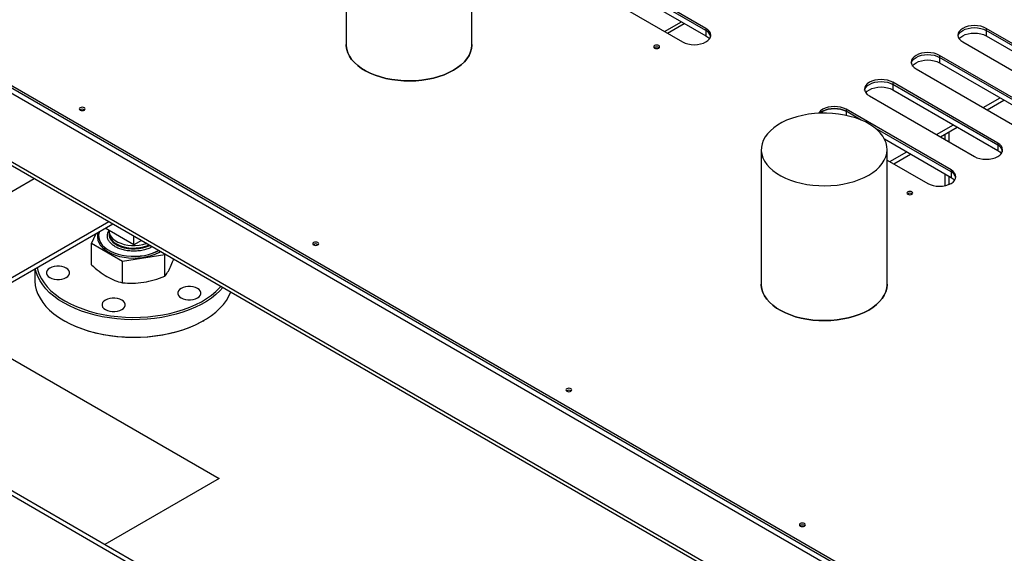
# Model space of a CAD drawing. Header units: millimetres. Extents: x 0 to 849, y 0 to 594.
# Tile 33 of 84: x 341 to 363, y 504 to 516. Entities that reach past the tile are written whole.
import ezdxf

# ---------------------------------------------------------------- set-up
doc = ezdxf.new("R2010")
doc.units = ezdxf.units.MM
doc.layers.add('TRAIT-FORT', color=4, linetype='Continuous', lineweight=25)

msp = doc.modelspace()

# ---------------------------------------------------------------- linework, layer by layer
at = {"layer": 'TRAIT-FORT', "color": 4, "linetype": 'Continuous', "lineweight": 25}
for p, q in [((326.801, 522.525), (373.52, 495.554)), ((326.801, 522.481), (373.52, 495.51)), ((326.801, 522.364), (373.52, 495.394)), ((371.45, 495.102), (329.907, 519.084)), ((329.951, 518.986), (371.45, 495.029)), ((348.313, 518.093), (348.313, 515.177)), ((351.034, 515.177), (351.034, 518.093)), ((356.095, 515.527), (354.201, 516.62)), ((356.095, 515.483), (354.201, 516.576)), ((353.696, 516.329), (355.59, 515.235)), ((354.201, 516.46), (356.095, 515.366)), ((355.199, 515.461), (355.565, 515.672)), ((355.262, 515.425), (355.628, 515.636)), ((356.095, 515.527), (356.095, 515.483)), ((356.095, 515.483), (356.095, 515.366)), ((364.429, 514.215), (362.156, 515.527)), ((362.156, 515.527), (362.156, 515.483)), ((364.429, 514.171), (362.156, 515.483)), ((362.156, 515.483), (362.156, 515.366)), ((361.651, 515.235), (363.924, 513.923)), ((362.156, 515.366), (364.429, 514.054)), ((363.419, 513.632), (361.146, 514.944)), ((361.146, 514.944), (361.146, 514.9)), ((363.419, 513.588), (361.146, 514.9)), ((361.146, 514.9), (361.146, 514.783)), ((361.146, 514.783), (363.419, 513.471)), ((360.641, 514.652), (362.914, 513.34)), ((362.409, 513.048), (360.136, 514.361)), ((360.136, 514.361), (360.136, 514.317)), ((362.409, 513.005), (360.136, 514.317)), ((360.136, 514.317), (360.136, 514.2)), ((360.136, 514.2), (362.409, 512.888)), ((359.631, 514.069), (361.904, 512.757)), ((362.093, 513.814), (362.46, 514.025)), ((362.177, 513.765), (362.543, 513.977)), ((361.399, 512.465), (359.126, 513.777)), ((359.126, 513.777), (359.126, 513.734)), ((359.453, 513.544), (359.126, 513.734)), ((359.126, 513.734), (359.126, 513.646)), ((361.399, 512.422), (359.754, 513.371)), ((361.083, 513.23), (361.449, 513.442)), ((361.167, 513.182), (361.533, 513.394)), ((359.955, 513.138), (361.399, 512.305)), ((361.264, 513.238), (361.264, 513.126)), ((361.348, 513.287), (361.348, 513.078)), ((357.293, 512.909), (357.293, 509.993)), ((360.014, 509.993), (360.014, 512.909)), ((362.409, 513.048), (362.409, 513.005)), ((362.409, 513.005), (362.409, 512.888)), ((360.014, 512.681), (360.894, 512.174)), ((360.073, 512.647), (360.439, 512.859)), ((360.157, 512.599), (360.523, 512.81)), ((361.399, 512.465), (361.399, 512.422)), ((335.471, 508.764), (341.564, 512.282)), ((361.264, 512.382), (361.264, 512.125)), ((361.348, 512.334), (361.348, 512.149)), ((361.399, 512.422), (361.399, 512.305)), ((337.087, 507.831), (343.18, 511.349)), ((337.171, 507.783), (343.264, 511.3)), ((343.721, 510.844), (343.097, 511.204)), ((342.805, 510.874), (342.907, 511.094)), ((342.958, 511.039), (342.958, 511.036)), ((343.185, 511.153), (343.185, 511.141)), ((343.185, 511.086), (343.185, 511.068)), ((343.721, 510.844), (343.721, 511.037)), ((343.475, 510.487), (342.805, 510.874)), ((342.805, 510.412), (342.805, 510.874)), ((343.888, 510.94), (343.721, 510.844)), ((344.392, 510.629), (343.475, 510.487)), ((344.399, 510.645), (344.392, 510.629)), ((344.392, 510.167), (344.392, 510.629)), ((341.578, 510.327), (341.578, 510.086)), ((343.475, 510.025), (343.475, 510.487)), ((339.645, 509.211), (345.565, 505.793)), ((342.205, 509.211), (342.231, 509.196)), ((345.211, 509.196), (345.236, 509.211)), ((335.185, 508.833), (372.881, 487.071)), ((372.881, 487.168), (335.328, 508.847)), ((345.565, 505.793), (343.091, 504.365))]:
    msp.add_line(p, q, dxfattribs=at)
at = {"layer": 'TRAIT-FORT', "color": 4, "linetype": 'Continuous', "lineweight": 25, "flags": 128}
for points in [[(355.59, 515.235), (355.644, 515.21), (355.706, 515.191), (355.773, 515.179), (355.843, 515.175), (355.912, 515.179), (355.979, 515.191), (356.041, 515.21), (356.095, 515.235), (356.14, 515.266), (356.173, 515.302), (356.193, 515.341), (356.2, 515.381), (356.193, 515.421), (356.173, 515.46), (356.14, 515.496), (356.095, 515.527)], [(362.156, 515.527), (362.102, 515.552), (362.04, 515.572), (361.973, 515.583), (361.904, 515.587), (361.834, 515.583), (361.767, 515.572), (361.705, 515.552), (361.651, 515.527), (361.607, 515.496), (361.574, 515.46), (361.553, 515.421), (361.547, 515.381), (361.553, 515.341), (361.574, 515.302), (361.607, 515.266), (361.651, 515.235)], [(361.549, 515.359), (361.553, 515.378), (361.574, 515.416), (361.607, 515.452), (361.651, 515.483), (361.705, 515.509), (361.767, 515.528), (361.834, 515.539), (361.904, 515.543), (361.973, 515.539), (362.04, 515.528), (362.102, 515.509), (362.156, 515.483)], [(361.577, 515.303), (361.607, 515.335), (361.651, 515.366), (361.705, 515.392), (361.767, 515.411), (361.834, 515.423), (361.904, 515.427), (361.973, 515.423), (362.04, 515.411), (362.102, 515.392), (362.156, 515.366)], [(356.095, 515.366), (356.14, 515.335), (356.17, 515.303)], [(348.313, 515.177), (348.313, 515.148), (348.325, 515.073), (348.348, 514.998), (348.384, 514.925), (348.432, 514.855), (348.492, 514.787), (348.563, 514.723), (348.644, 514.663), (348.735, 514.608), (348.834, 514.559), (348.941, 514.515), (349.056, 514.477), (349.175, 514.446), (349.3, 514.422), (349.428, 514.404), (349.558, 514.394), (349.69, 514.391), (349.821, 514.396), (349.951, 514.408), (350.078, 514.427), (350.202, 514.453), (350.32, 514.486), (350.433, 514.525), (350.538, 514.57), (350.635, 514.622)], [(350.635, 514.622), (350.538, 514.57), (350.433, 514.525), (350.32, 514.486), (350.202, 514.453), (350.078, 514.427), (349.951, 514.408), (349.821, 514.396), (349.69, 514.391), (349.558, 514.394), (349.428, 514.404), (349.3, 514.422), (349.175, 514.446), (349.056, 514.477), (348.941, 514.515), (348.834, 514.559), (348.735, 514.608), (348.644, 514.663), (348.563, 514.723), (348.492, 514.787), (348.432, 514.855), (348.384, 514.925), (348.348, 514.998), (348.325, 515.073), (348.313, 515.148), (348.313, 515.177)], [(350.635, 514.622), (350.724, 514.678), (350.802, 514.739), (350.87, 514.804), (350.927, 514.872), (350.972, 514.943), (351.005, 515.017), (351.026, 515.092), (351.034, 515.167), (351.034, 515.177)], [(351.034, 515.177), (351.034, 515.167), (351.026, 515.092), (351.005, 515.017), (350.972, 514.943), (350.927, 514.872), (350.87, 514.804), (350.802, 514.739), (350.724, 514.678), (350.635, 514.622)], [(355.076, 515.102), (355.09, 515.114), (355.095, 515.128), (355.09, 515.142), (355.076, 515.154), (355.055, 515.162), (355.031, 515.165), (355.006, 515.162), (354.985, 515.154), (354.971, 515.142), (354.966, 515.128), (354.971, 515.114), (354.985, 515.102), (355.006, 515.094), (355.031, 515.091), (355.055, 515.094), (355.076, 515.102)], [(361.146, 514.944), (361.092, 514.969), (361.03, 514.988), (360.963, 515), (360.894, 515.004), (360.824, 515), (360.757, 514.988), (360.695, 514.969), (360.641, 514.944), (360.597, 514.912), (360.564, 514.877), (360.543, 514.838), (360.536, 514.798), (360.543, 514.758), (360.564, 514.719), (360.597, 514.683), (360.641, 514.652)], [(360.538, 514.776), (360.543, 514.794), (360.564, 514.833), (360.597, 514.869), (360.641, 514.9), (360.695, 514.926), (360.757, 514.945), (360.824, 514.956), (360.894, 514.96), (360.963, 514.956), (361.03, 514.945), (361.092, 514.926), (361.146, 514.9)], [(360.561, 514.713), (360.564, 514.716), (360.597, 514.752), (360.641, 514.783), (360.695, 514.809), (360.757, 514.828), (360.824, 514.84), (360.894, 514.844), (360.963, 514.84), (361.03, 514.828), (361.092, 514.809), (361.146, 514.783)], [(360.136, 514.361), (360.082, 514.386), (360.02, 514.405), (359.953, 514.417), (359.883, 514.421), (359.814, 514.417), (359.747, 514.405), (359.685, 514.386), (359.631, 514.361), (359.586, 514.329), (359.553, 514.294), (359.533, 514.255), (359.526, 514.215), (359.533, 514.175), (359.553, 514.136), (359.586, 514.1), (359.631, 514.069)], [(359.528, 514.193), (359.533, 514.211), (359.553, 514.25), (359.586, 514.286), (359.631, 514.317), (359.685, 514.342), (359.747, 514.361), (359.814, 514.373), (359.883, 514.377), (359.953, 514.373), (360.02, 514.361), (360.082, 514.342), (360.136, 514.317)], [(359.556, 514.137), (359.586, 514.169), (359.631, 514.2), (359.685, 514.226), (359.747, 514.245), (359.814, 514.257), (359.883, 514.261), (359.953, 514.257), (360.02, 514.245), (360.082, 514.226), (360.136, 514.2)], [(342.65, 513.76), (342.663, 513.772), (342.668, 513.786), (342.663, 513.8), (342.65, 513.812), (342.629, 513.82), (342.604, 513.823), (342.579, 513.82), (342.559, 513.812), (342.545, 513.8), (342.54, 513.786), (342.545, 513.772), (342.559, 513.76), (342.579, 513.751), (342.604, 513.749), (342.629, 513.751), (342.65, 513.76)], [(359.126, 513.777), (359.072, 513.803), (359.01, 513.822), (358.943, 513.834), (358.873, 513.838), (358.804, 513.834), (358.737, 513.822), (358.675, 513.803), (358.621, 513.777), (358.576, 513.746), (358.543, 513.71), (358.531, 513.691)], [(359.126, 513.734), (359.072, 513.759), (359.01, 513.778), (358.943, 513.79), (358.873, 513.794), (358.804, 513.79), (358.737, 513.778), (358.675, 513.759), (358.621, 513.734), (358.576, 513.702), (358.566, 513.693)], [(358.566, 513.693), (358.576, 513.702), (358.621, 513.734), (358.675, 513.759), (358.737, 513.778), (358.804, 513.79), (358.873, 513.794), (358.943, 513.79), (359.01, 513.778), (359.072, 513.759), (359.126, 513.734)], [(359.616, 512.354), (359.704, 512.41), (359.783, 512.471), (359.851, 512.536), (359.908, 512.604), (359.953, 512.675), (359.986, 512.749), (360.006, 512.824), (360.014, 512.899), (360.009, 512.975), (359.992, 513.051), (359.962, 513.124), (359.92, 513.196), (359.866, 513.266), (359.801, 513.331), (359.725, 513.393), (359.639, 513.451), (359.544, 513.503), (359.44, 513.55), (359.329, 513.591), (359.212, 513.625), (359.09, 513.653), (358.963, 513.674), (358.834, 513.688), (358.703, 513.694), (358.571, 513.693), (358.441, 513.685), (358.312, 513.669), (358.186, 513.647), (358.065, 513.617), (357.95, 513.581), (357.841, 513.539), (357.739, 513.491), (357.646, 513.437), (357.562, 513.378), (357.489, 513.315), (357.427, 513.249), (357.376, 513.179), (357.336, 513.106), (357.31, 513.032), (357.295, 512.956), (357.294, 512.881), (357.305, 512.805), (357.329, 512.73), (357.365, 512.657), (357.413, 512.587), (357.472, 512.519), (357.543, 512.455), (357.624, 512.395), (357.715, 512.34), (357.814, 512.291), (357.922, 512.247), (358.036, 512.209), (358.156, 512.178), (358.28, 512.154), (358.408, 512.136), (358.539, 512.126), (358.67, 512.124), (358.801, 512.128), (358.931, 512.14), (359.058, 512.159), (359.182, 512.185), (359.3, 512.218), (359.413, 512.257), (359.518, 512.303), (359.616, 512.354)], [(361.904, 512.757), (361.958, 512.731), (362.02, 512.712), (362.087, 512.7), (362.156, 512.696), (362.226, 512.7), (362.293, 512.712), (362.355, 512.731), (362.409, 512.757), (362.453, 512.788), (362.486, 512.824), (362.506, 512.862), (362.513, 512.903), (362.506, 512.943), (362.486, 512.982), (362.453, 513.017), (362.409, 513.048)], [(362.409, 512.888), (362.453, 512.857), (362.485, 512.822)], [(360.894, 512.174), (360.948, 512.148), (361.009, 512.129), (361.076, 512.117), (361.146, 512.113), (361.216, 512.117), (361.283, 512.129), (361.344, 512.148), (361.399, 512.174), (361.443, 512.205), (361.476, 512.241), (361.496, 512.279), (361.503, 512.319), (361.496, 512.36), (361.476, 512.398), (361.443, 512.434), (361.399, 512.465)], [(361.399, 512.305), (361.443, 512.274), (361.473, 512.242)], [(360.553, 511.94), (360.567, 511.952), (360.572, 511.966), (360.567, 511.98), (360.553, 511.992), (360.533, 512), (360.508, 512.003), (360.483, 512), (360.462, 511.992), (360.449, 511.98), (360.444, 511.966), (360.449, 511.952), (360.462, 511.94), (360.483, 511.932), (360.508, 511.929), (360.533, 511.932), (360.553, 511.94)], [(342.955, 511.122), (342.938, 511.067), (342.934, 511.009), (342.942, 510.951), (342.962, 510.894), (342.996, 510.839), (343.041, 510.786), (343.097, 510.738), (343.164, 510.694)], [(342.958, 511.036), (342.961, 511.001), (342.975, 510.945), (343.001, 510.891), (343.039, 510.839), (343.089, 510.79), (343.148, 510.746), (343.217, 510.706), (343.295, 510.671), (343.379, 510.643), (343.469, 510.621), (343.563, 510.606), (343.66, 510.598), (343.758, 510.597), (343.855, 510.603), (343.95, 510.616), (344.041, 510.637), (344.127, 510.664), (344.206, 510.697), (344.26, 510.725)], [(342.976, 511.134), (342.97, 511.116), (342.959, 511.06), (342.961, 511.004), (342.975, 510.948), (343.001, 510.894), (343.039, 510.842), (343.089, 510.793), (343.148, 510.749), (343.217, 510.709), (343.295, 510.674), (343.379, 510.646), (343.469, 510.624), (343.563, 510.609), (343.66, 510.6), (343.758, 510.6), (343.855, 510.606), (343.95, 510.619), (344.041, 510.64), (344.127, 510.667), (344.206, 510.7), (344.258, 510.727)], [(343.185, 511.141), (343.188, 511.112), (343.202, 511.065), (343.228, 511.02), (343.266, 510.978), (343.314, 510.94), (343.372, 510.907), (343.438, 510.879), (343.511, 510.857), (343.589, 510.842), (343.67, 510.833), (343.752, 510.833), (343.833, 510.839), (343.912, 510.852), (343.986, 510.872), (343.998, 510.877)], [(343.185, 511.086), (343.19, 511.045), (343.207, 510.998), (343.236, 510.954), (343.277, 510.913), (343.328, 510.876), (343.388, 510.844), (343.456, 510.817), (343.53, 510.797), (343.609, 510.784), (343.69, 510.777), (343.772, 510.778), (343.853, 510.786), (343.931, 510.801), (344.003, 510.823), (344.054, 510.844)], [(343.185, 511.067), (343.188, 511.039), (343.202, 510.992), (343.228, 510.947), (343.266, 510.905), (343.314, 510.867), (343.372, 510.834), (343.438, 510.806), (343.511, 510.784), (343.589, 510.769), (343.67, 510.761), (343.752, 510.76), (343.833, 510.766), (343.912, 510.779), (343.986, 510.8), (344.054, 510.826), (344.071, 510.834)], [(347.7, 510.844), (347.714, 510.856), (347.719, 510.87), (347.714, 510.884), (347.7, 510.896), (347.679, 510.904), (347.655, 510.907), (347.63, 510.904), (347.609, 510.896), (347.595, 510.884), (347.591, 510.87), (347.595, 510.856), (347.609, 510.844), (347.63, 510.836), (347.655, 510.833), (347.679, 510.836), (347.7, 510.844)], [(343.164, 510.694), (343.24, 510.656), (343.324, 510.623), (343.414, 510.597), (343.509, 510.578), (343.608, 510.566), (343.708, 510.561), (343.809, 510.564), (343.908, 510.574), (344.005, 510.592), (344.096, 510.616), (344.182, 510.647), (344.26, 510.684), (344.295, 510.705)], [(342.206, 509.59), (342.094, 509.66), (341.992, 509.734), (341.9, 509.812), (341.819, 509.895), (341.749, 509.98), (341.691, 510.069), (341.644, 510.16), (341.61, 510.253), (341.59, 510.334)], [(341.627, 510.355), (341.642, 510.294), (341.675, 510.202), (341.721, 510.111), (341.778, 510.023), (341.847, 509.937), (341.927, 509.855), (342.019, 509.777), (342.12, 509.703), (342.231, 509.634)], [(341.906, 510.138), (341.949, 510.118), (342, 510.104), (342.054, 510.097), (342.11, 510.097), (342.165, 510.104), (342.215, 510.118), (342.259, 510.138), (342.294, 510.164), (342.318, 510.193), (342.331, 510.224), (342.331, 510.257), (342.318, 510.288), (342.294, 510.317), (342.259, 510.342), (342.215, 510.363), (342.165, 510.377), (342.11, 510.384), (342.054, 510.384), (342, 510.377), (341.949, 510.363), (341.906, 510.342), (341.871, 510.317), (341.846, 510.288), (341.834, 510.257), (341.834, 510.224), (341.846, 510.193), (341.871, 510.164), (341.906, 510.138)], [(341.578, 510.086), (341.578, 510.062), (341.588, 509.967), (341.61, 509.873), (341.644, 509.781), (341.691, 509.69), (341.749, 509.601), (341.819, 509.516), (341.9, 509.433), (341.992, 509.355), (342.094, 509.28), (342.206, 509.211)], [(345.648, 509.924), (345.583, 509.853), (345.497, 509.773), (345.4, 509.696), (345.293, 509.624), (345.177, 509.557), (345.052, 509.495), (344.92, 509.439), (344.78, 509.389), (344.635, 509.346), (344.484, 509.309), (344.328, 509.278), (344.169, 509.255), (344.007, 509.239), (343.844, 509.23), (343.68, 509.228), (343.516, 509.233), (343.353, 509.246), (343.193, 509.266), (343.035, 509.293), (342.882, 509.326), (342.733, 509.367), (342.591, 509.414), (342.455, 509.467), (342.326, 509.526), (342.206, 509.59)], [(342.231, 509.634), (342.351, 509.57), (342.479, 509.511), (342.615, 509.459), (342.757, 509.412), (342.905, 509.372), (343.058, 509.339), (343.215, 509.313), (343.375, 509.294), (343.537, 509.282), (343.7, 509.278), (343.864, 509.28), (344.026, 509.29), (344.187, 509.308), (344.345, 509.332), (344.499, 509.363), (344.648, 509.402), (344.792, 509.446), (344.93, 509.497), (345.06, 509.555), (345.182, 509.617), (345.295, 509.685), (345.399, 509.758), (345.493, 509.835), (345.576, 509.917), (345.605, 509.949)], [(344.744, 509.699), (344.787, 509.679), (344.838, 509.665), (344.892, 509.658), (344.948, 509.658), (345.003, 509.665), (345.053, 509.679), (345.097, 509.699), (345.132, 509.725), (345.156, 509.754), (345.169, 509.785), (345.169, 509.818), (345.156, 509.849), (345.132, 509.878), (345.097, 509.903), (345.053, 509.924), (345.003, 509.938), (344.948, 509.945), (344.892, 509.945), (344.838, 509.938), (344.787, 509.924), (344.744, 509.903), (344.709, 509.878), (344.685, 509.849), (344.672, 509.818), (344.672, 509.785), (344.685, 509.754), (344.709, 509.725), (344.744, 509.699)], [(357.293, 509.993), (357.294, 509.964), (357.305, 509.889), (357.329, 509.814), (357.365, 509.741), (357.413, 509.67), (357.472, 509.603), (357.543, 509.539), (357.624, 509.479), (357.715, 509.424), (357.814, 509.374), (357.922, 509.331), (358.036, 509.293), (358.156, 509.262), (358.28, 509.237), (358.408, 509.22), (358.539, 509.21), (358.67, 509.207), (358.801, 509.212), (358.931, 509.224), (359.058, 509.243), (359.182, 509.269), (359.3, 509.302), (359.413, 509.341), (359.518, 509.386), (359.616, 509.437)], [(359.616, 509.437), (359.518, 509.386), (359.413, 509.341), (359.3, 509.302), (359.182, 509.269), (359.058, 509.243), (358.931, 509.224), (358.801, 509.212), (358.67, 509.207), (358.539, 509.21), (358.408, 509.22), (358.28, 509.237), (358.156, 509.262), (358.036, 509.293), (357.922, 509.331), (357.814, 509.374), (357.715, 509.424), (357.624, 509.479), (357.543, 509.539), (357.472, 509.603), (357.413, 509.67), (357.365, 509.741), (357.329, 509.814), (357.305, 509.889), (357.294, 509.964), (357.293, 509.993)], [(359.616, 509.437), (359.704, 509.494), (359.783, 509.554), (359.851, 509.619), (359.908, 509.688), (359.953, 509.759), (359.986, 509.833), (360.006, 509.908), (360.014, 509.983), (360.014, 509.993)], [(360.014, 509.993), (360.014, 509.983), (360.006, 509.908), (359.986, 509.833), (359.953, 509.759), (359.908, 509.688), (359.851, 509.619), (359.783, 509.554), (359.704, 509.494), (359.616, 509.437)], [(342.206, 509.211), (342.326, 509.147), (342.455, 509.088), (342.591, 509.035), (342.733, 508.988), (342.882, 508.947), (343.035, 508.914), (343.193, 508.887), (343.353, 508.867), (343.516, 508.854), (343.68, 508.849), (343.844, 508.851), (344.007, 508.86), (344.169, 508.876), (344.328, 508.899), (344.484, 508.93), (344.635, 508.967), (344.78, 509.01), (344.92, 509.06), (345.052, 509.116), (345.177, 509.178), (345.293, 509.245), (345.4, 509.317), (345.497, 509.393), (345.583, 509.474), (345.659, 509.558), (345.723, 509.645), (345.776, 509.735), (345.816, 509.827), (345.816, 509.827)], [(343.105, 509.446), (343.149, 509.426), (343.199, 509.412), (343.254, 509.405), (343.31, 509.405), (343.364, 509.412), (343.415, 509.426), (343.459, 509.446), (343.494, 509.471), (343.518, 509.5), (343.53, 509.532), (343.53, 509.564), (343.518, 509.596), (343.494, 509.625), (343.459, 509.65), (343.415, 509.67), (343.364, 509.684), (343.31, 509.691), (343.254, 509.691), (343.199, 509.684), (343.149, 509.67), (343.105, 509.65), (343.07, 509.625), (343.046, 509.596), (343.033, 509.564), (343.033, 509.532), (343.046, 509.5), (343.07, 509.471), (343.105, 509.446)], [(345.211, 509.196), (345.182, 509.18), (345.06, 509.117), (344.93, 509.06), (344.792, 509.009), (344.648, 508.964), (344.499, 508.926), (344.345, 508.895), (344.187, 508.87), (344.026, 508.853), (343.864, 508.843), (343.7, 508.84), (343.537, 508.845), (343.375, 508.857), (343.215, 508.876), (343.058, 508.902), (342.905, 508.935), (342.757, 508.975), (342.615, 509.021), (342.479, 509.074), (342.351, 509.132), (342.231, 509.196)], [(353.177, 507.682), (353.191, 507.694), (353.196, 507.708), (353.191, 507.722), (353.177, 507.734), (353.157, 507.742), (353.132, 507.745), (353.107, 507.742), (353.087, 507.734), (353.073, 507.722), (353.068, 507.708), (353.073, 507.694), (353.087, 507.682), (353.107, 507.674), (353.132, 507.671), (353.157, 507.674), (353.177, 507.682)], [(358.228, 504.766), (358.242, 504.778), (358.247, 504.792), (358.242, 504.807), (358.228, 504.819), (358.207, 504.827), (358.183, 504.83), (358.158, 504.827), (358.137, 504.819), (358.123, 504.807), (358.118, 504.792), (358.123, 504.778), (358.137, 504.766), (358.158, 504.758), (358.183, 504.755), (358.207, 504.758), (358.228, 504.766)]]:
    msp.add_lwpolyline(points, dxfattribs=at)
at = {"layer": 'TRAIT-FORT', "color": 4, "linetype": 'Continuous', "lineweight": 25}
for centre, radius, start, end in [((356.021, 515.319), 0.18, 5.6948, 65.6253), ((356.015, 515.312), 0.189, 14.418, 64.8246), ((355.031, 515.033), 0.0901, 54.8009, 125.1991), ((342.604, 513.69), 0.0901, 54.8009, 125.1991), ((362.335, 512.841), 0.18, 5.6948, 65.6253), ((362.328, 512.834), 0.189, 14.418, 64.8246), ((361.318, 512.251), 0.189, 14.4181, 64.8246), ((360.508, 511.871), 0.0901, 54.8009, 125.1991), ((347.655, 510.775), 0.0901, 54.8009, 125.1991), ((353.132, 507.613), 0.0901, 54.8009, 125.1991), ((358.183, 504.697), 0.0901, 54.8009, 125.1991)]:
    msp.add_arc(centre, radius, start, end, dxfattribs=at)
for points, knots in [([(343.317, 510.806), (343.294, 510.821), (343.245, 510.852), (343.193, 510.908), (343.157, 510.972), (343.146, 511.039), (343.155, 511.1), (343.176, 511.136), (343.185, 511.15)], [0, 0, 0, 0, 0.162199, 0.334114, 0.513176, 0.696038, 0.8789, 1, 1, 1, 1]), ([(344.122, 510.805), (344.097, 510.792), (344.045, 510.764), (343.948, 510.734), (343.838, 510.714), (343.721, 510.707), (343.604, 510.714), (343.494, 510.734), (343.396, 510.765), (343.343, 510.793), (343.317, 510.806)], [0, 0, 0, 0, 0.113316, 0.237258, 0.366354, 0.498189, 0.630024, 0.759119, 0.883062, 1, 1, 1, 1]), ([(344.514, 510.371), (344.535, 510.417), (344.558, 510.468), (344.58, 510.532), (344.583, 510.539)], [0, 0, 0, 0, 0.896463, 1, 1, 1, 1]), ([(342.805, 510.412), (342.859, 510.364), (342.969, 510.267), (343.083, 510.195), (343.14, 510.159)], [0, 0, 0, 0, 0.495458, 1, 1, 1, 1]), ([(344.392, 510.167), (344.412, 510.193), (344.452, 510.246), (344.493, 510.329), (344.514, 510.371)], [0, 0, 0, 0, 0.495458, 1, 1, 1, 1]), ([(343.14, 510.159), (343.196, 510.129), (343.31, 510.07), (343.42, 510.04), (343.475, 510.025)], [0, 0, 0, 0, 0.494511, 1, 1, 1, 1]), ([(343.934, 510.036), (344.01, 510.051), (344.166, 510.081), (344.316, 510.138), (344.392, 510.167)], [0, 0, 0, 0, 0.4945107, 1, 1, 1, 1]), ([(343.475, 510.025), (343.55, 510.02), (343.7, 510.009), (343.855, 510.027), (343.934, 510.036)], [0, 0, 0, 0, 0.495458, 1, 1, 1, 1])]:
    msp.add_open_spline(points, degree=3, knots=knots, dxfattribs=at)

doc.saveas('drawing.dxf')
